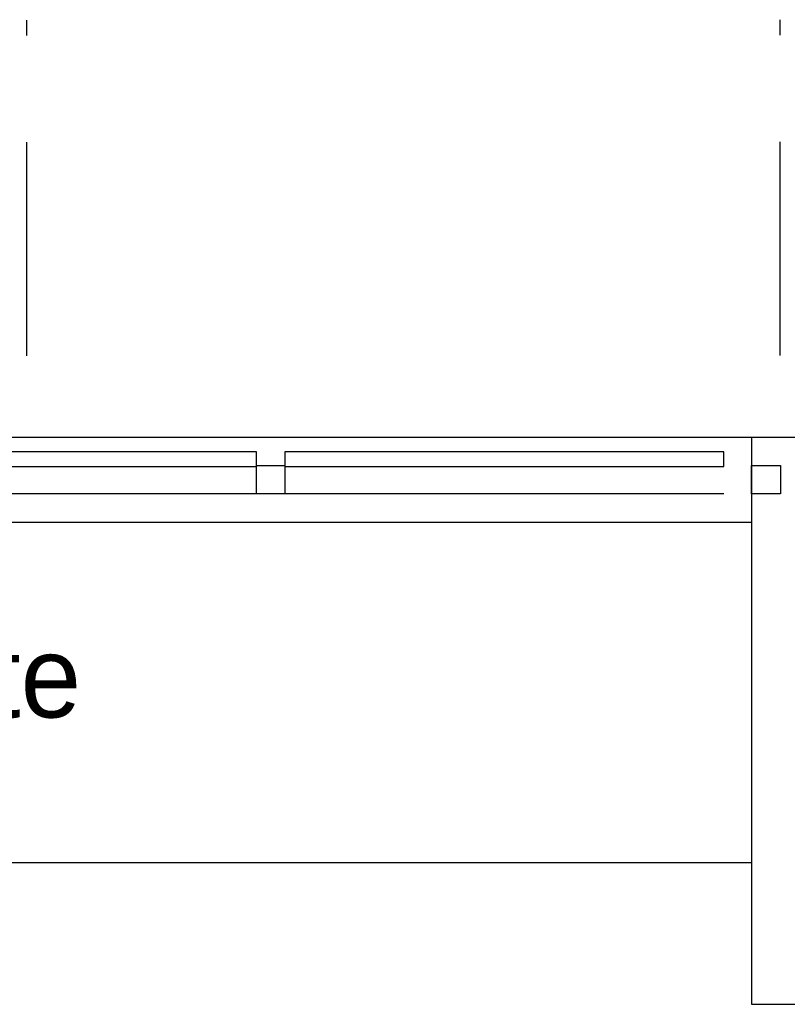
# Model space of a CAD drawing. Header units: millimetres. Extents: x 335 to 739279, y -1 to 84.
# Tile 207 of 244: x 402.28 to 404.08, y 21.18 to 23.49. Entities that reach past the tile are written whole.
import ezdxf

# ---------------------------------------------------------------- set-up
doc = ezdxf.new("R2010")
doc.units = ezdxf.units.MM
doc.header["$MEASUREMENT"] = 0
doc.linetypes.add('Dashed', pattern=[0.75, 0.5, -0.25])
doc.styles.add('CenturyGothic', font='GOTHIC.TTF')

msp = doc.modelspace()

# ---------------------------------------------------------------- linework, layer by layer
at = {"color": 8, "linetype": 'Dashed'}
for p, q in [((402.2958, 22.7009), (402.2958, 23.4869)), ((404.0608, 22.7019), (404.0608, 23.4879))]:
    msp.add_line(p, q, dxfattribs=at)
at = {"color": 7}
for p, q in [((403.9938, 22.5099), (397.3598, 22.5099)), ((403.9938, 22.5099), (403.9938, 21.1829)), ((405.3208, 22.5099), (403.9938, 22.5099)), ((402.8338, 22.4759), (401.7988, 22.4759)), ((402.8338, 22.4419), (402.8338, 22.4759)), ((403.9288, 22.4759), (402.9008, 22.4759)), ((402.9008, 22.4759), (402.9008, 22.4419)), ((403.9288, 22.4419), (403.9288, 22.4759)), ((401.7988, 22.4419), (402.8338, 22.4419)), ((402.8338, 22.3779), (402.8338, 22.4439)), ((402.8338, 22.4439), (402.9008, 22.4439)), ((402.9008, 22.4439), (402.9008, 22.3779)), ((402.9008, 22.4419), (403.9288, 22.4419)), ((403.9938, 22.3779), (403.9938, 22.4439)), ((403.9938, 22.4439), (404.0618, 22.4439)), ((404.0618, 22.4439), (404.0618, 22.3779)), ((402.8338, 22.3779), (401.7988, 22.3779)), ((402.9008, 22.3779), (402.8338, 22.3779)), ((403.9288, 22.3779), (402.9008, 22.3779)), ((404.0618, 22.3779), (403.9938, 22.3779)), ((403.9938, 22.3109), (397.3598, 22.3109)), ((397.3598, 21.5149), (403.9938, 21.5149)), ((403.9938, 21.1829), (405.3208, 21.1829))]:
    msp.add_line(p, q, dxfattribs=at)

# ---------------------------------------------------------------- texts
at = {"color": 7, "insert": (399.4328, 21.7969), "char_height": 0.190662, "width": 7.590999, "attachment_point": 7, "line_spacing_factor": 0.798, "style": 'CenturyGothic'}
msp.add_mtext('Plano de vidro já existente', dxfattribs=at)

doc.saveas('drawing.dxf')
